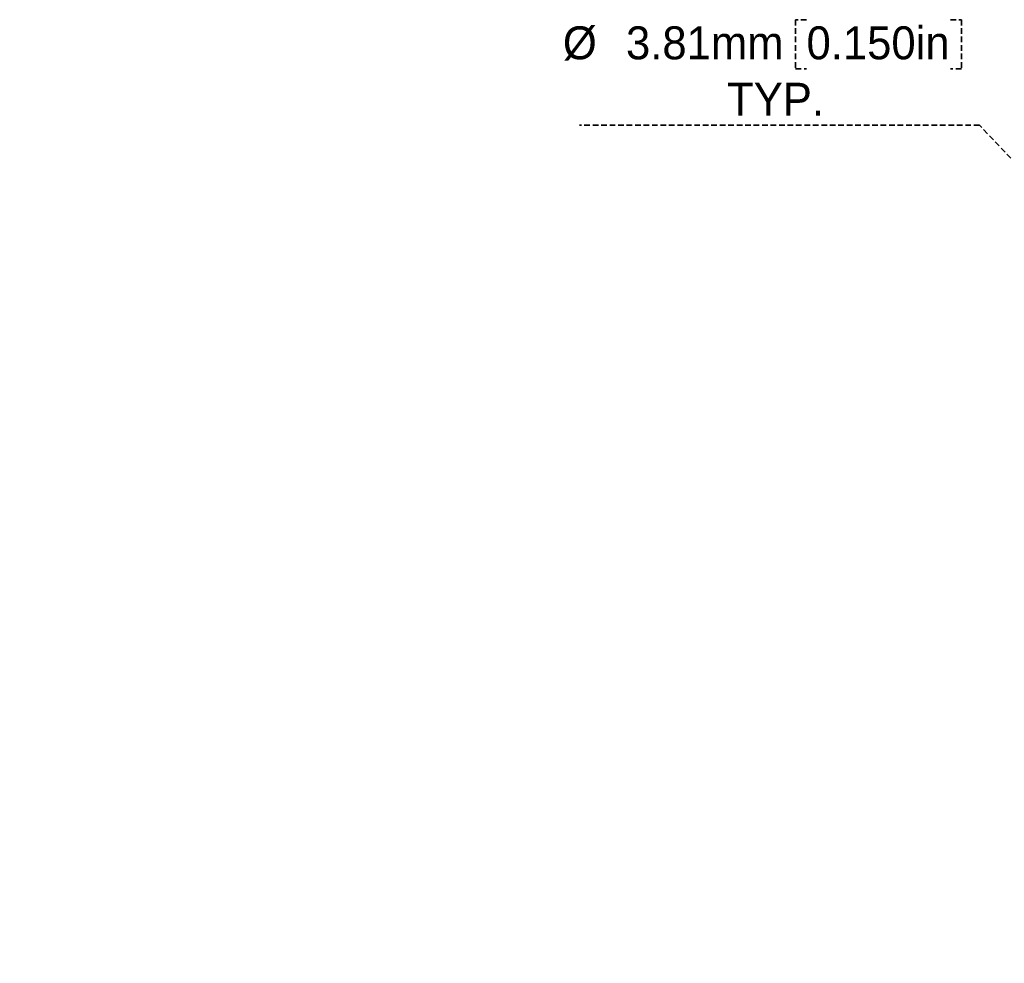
# Model space of a CAD drawing. Header units: millimetres. Extents: x 0 to 1576, y 0 to 1348.
# Tile 12 of 46: x 345 to 567, y 864 to 1076. Entities that reach past the tile are written whole.
import ezdxf

# ---------------------------------------------------------------- set-up
doc = ezdxf.new("R2010")
doc.units = ezdxf.units.MM
doc.linetypes.add('SLD-Dashed', pattern=[1.905, 1.27, -0.635])
doc.layers.add('LAYER1', color=179, linetype='SLD-Dashed', lineweight=35)
doc.styles.add('SLDTEXTSTYLE0', font='ARIAL.TTF', dxfattribs={"width": 0.948})
doc.dimstyles.new('SLDDIMSTYLE6', dxfattribs={"dimtxt": 7.408333, "dimasz": 2.116667, "dimexe": 0, "dimexo": 0.0625, "dimgap": 1.852083, "dimtad": 0, "dimtih": 1, "dimtoh": 1, "dimrnd": 1e-09, "dimzin": 12, "dimdsep": 46, "dimtxsty": 'SLDTEXTSTYLE0', "dimblk1": 'NONE', "dimblk2": 'NONE', "dimsah": 1, "dimcen": 0, "dimadec": 0, "dimazin": 3, "dimtfac": 1, "dimtmove": 0, "dimatfit": 3, "dimldrblk": 'NONE', "dimfxl": 1, "dimfrac": 2, "dimtolj": 1, "dimtzin": 12, "dimarcsym": 0})

# ---------------------------------------------------------------- blocks, each defined once
blk = doc.blocks.new('_D_37')
at = {"layer": 'LAYER1', "color": 7}
for p, q in [((522.33, 1076.03), (519.86, 1076.03)), ((519.86, 1076.03), (519.86, 1064.99)), ((554.71, 1076.03), (557.18, 1076.03)), ((557.18, 1076.03), (557.18, 1064.99)), ((519.86, 1064.99), (522.33, 1064.99)), ((557.18, 1064.99), (554.71, 1064.99)), ((561.23, 1052.29), (471.23, 1052.29)), ((582.73, 1029.67), (561.23, 1052.29)), ((585.36, 1026.91), (582.73, 1029.67))]:
    blk.add_line(p, q, dxfattribs=at)
blk.add_solid([(582.73, 1029.67), (578.58, 1035.64), (576.98, 1034.12)], dxfattribs=at)
at = {"layer": 'LAYER1', "color": 7, "char_height": 7.408, "attachment_point": 1, "style": 'SLDTEXTSTYLE0'}
for s, insert in [('%%c', (467.52, 1074.53)), ('3.81mm', (481.72, 1074.53)), ('0.150in', (522.33, 1074.53)), ('TYP.', (504.46, 1061.84))]:
    blk.add_mtext(s, dxfattribs=dict(at, insert=insert))
blk = doc.blocks.new('_None')

msp = doc.modelspace()

# ---------------------------------------------------------------- dimensions: what is measured, and where the dimension line sits
at = {"layer": 'LAYER1', "color": 7}
dim = msp.add_diameter_dim_2p(p1=(1.882, 3.313), p2=(0, 0), text='<>mm\\PTYP.', dimstyle='SLDDIMSTYLE6', dxfattribs=at)
dim.commit()
dim.dimension.update_dxf_attribs({"geometry": '_D_37', "text_midpoint": (515.437, 1064.985), "dimtype": 163})

doc.saveas('drawing.dxf')
